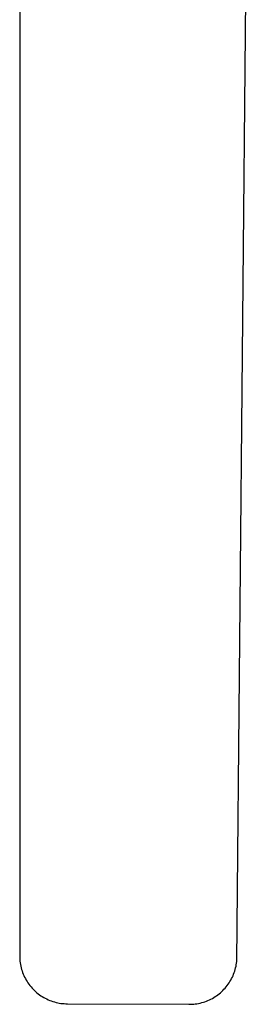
# Model space of a CAD drawing. Header units: millimetres. Extents: x 5973 to 8465, y 6091 to 7660.
# Tile 2 of 20: x 6494 to 6612, y 6643 to 7152. Entities that reach past the tile are written whole.
import ezdxf

# ---------------------------------------------------------------- set-up
doc = ezdxf.new("R2010")
doc.units = ezdxf.units.MM
doc.layers.add('Make2D$Visible$Curvas', color=7, linetype='Continuous')

msp = doc.modelspace()

# ---------------------------------------------------------------- linework, layer by layer
at = {"layer": 'Make2D$Visible$Curvas', "color": 7, "lineweight": -3, "true_color": 0xffffff}
for p, q in [((6606.8, 6664.85), (6611.74, 7185.73)), ((6494.51, 7163.11), (6494.46, 6666.69)), ((6494.46, 6666.69), (6494.51, 6665.83)), ((6494.51, 6665.83), (6494.6, 6664.98)), ((6494.6, 6664.98), (6494.71, 6664.12)), ((6494.71, 6664.12), (6494.85, 6663.27)), ((6494.85, 6663.27), (6495.02, 6662.43)), ((6495.02, 6662.43), (6495.22, 6661.59)), ((6495.22, 6661.59), (6495.45, 6660.76)), ((6495.45, 6660.76), (6495.71, 6659.94)), ((6605.75, 6659.88), (6606, 6660.69)), ((6606, 6660.69), (6606.21, 6661.51)), ((6606.21, 6661.51), (6606.4, 6662.34)), ((6606.4, 6662.34), (6606.56, 6663.17)), ((6606.56, 6663.17), (6606.7, 6664.01)), ((6606.7, 6664.01), (6606.8, 6664.85)), ((6495.71, 6659.94), (6496, 6659.13)), ((6496, 6659.13), (6496.31, 6658.33)), ((6496.31, 6658.33), (6496.65, 6657.54)), ((6496.65, 6657.54), (6497.02, 6656.76)), ((6497.02, 6656.76), (6497.42, 6655.99)), ((6497.42, 6655.99), (6497.84, 6655.24)), ((6603.71, 6655.22), (6604.11, 6655.97)), ((6604.11, 6655.97), (6604.5, 6656.73)), ((6604.5, 6656.73), (6604.85, 6657.5)), ((6604.85, 6657.5), (6605.18, 6658.28)), ((6605.18, 6658.28), (6605.48, 6659.08)), ((6605.48, 6659.08), (6605.75, 6659.88)), ((6497.84, 6655.24), (6498.29, 6654.51)), ((6498.29, 6654.51), (6498.76, 6653.79)), ((6498.76, 6653.79), (6499.26, 6653.09)), ((6499.26, 6653.09), (6499.78, 6652.4)), ((6499.78, 6652.4), (6500.33, 6651.74)), ((6500.33, 6651.74), (6500.9, 6651.09)), ((6500.9, 6651.09), (6501.49, 6650.46)), ((6501.49, 6650.46), (6502.1, 6649.86)), ((6599.59, 6649.85), (6600.18, 6650.46)), ((6600.18, 6650.46), (6600.76, 6651.08)), ((6600.76, 6651.08), (6601.31, 6651.73)), ((6601.31, 6651.73), (6601.83, 6652.39)), ((6601.83, 6652.39), (6602.34, 6653.08)), ((6602.34, 6653.08), (6602.82, 6653.78)), ((6602.82, 6653.78), (6603.28, 6654.49)), ((6603.28, 6654.49), (6603.71, 6655.22)), ((6502.1, 6649.86), (6502.73, 6649.27)), ((6502.73, 6649.27), (6503.39, 6648.71)), ((6503.39, 6648.71), (6504.06, 6648.17)), ((6504.06, 6648.17), (6504.75, 6647.66)), ((6504.75, 6647.66), (6505.45, 6647.17)), ((6505.45, 6647.17), (6506.18, 6646.7)), ((6506.18, 6646.7), (6506.92, 6646.26)), ((6506.92, 6646.26), (6507.67, 6645.84)), ((6507.67, 6645.84), (6508.44, 6645.45)), ((6508.44, 6645.45), (6509.22, 6645.09)), ((6592.66, 6645.02), (6593.42, 6645.4)), ((6593.42, 6645.4), (6594.17, 6645.79)), ((6594.17, 6645.79), (6594.91, 6646.22)), ((6594.91, 6646.22), (6595.63, 6646.67)), ((6595.63, 6646.67), (6596.33, 6647.14)), ((6596.33, 6647.14), (6597.02, 6647.63)), ((6597.02, 6647.63), (6597.69, 6648.16)), ((6597.69, 6648.16), (6598.34, 6648.7)), ((6598.34, 6648.7), (6598.98, 6649.26)), ((6598.98, 6649.26), (6599.59, 6649.85)), ((6509.22, 6645.09), (6510.02, 6644.76)), ((6510.02, 6644.76), (6510.82, 6644.45)), ((6510.82, 6644.45), (6511.64, 6644.17)), ((6511.64, 6644.17), (6512.46, 6643.92)), ((6512.46, 6643.92), (6513.29, 6643.7)), ((6513.29, 6643.7), (6514.13, 6643.51)), ((6514.13, 6643.51), (6514.98, 6643.35)), ((6514.98, 6643.35), (6515.83, 6643.21)), ((6515.83, 6643.21), (6516.68, 6643.11)), ((6516.68, 6643.11), (6517.54, 6643.04)), ((6517.54, 6643.04), (6518.4, 6642.99)), ((6518.4, 6642.99), (6519.26, 6642.98)), ((6519.26, 6642.98), (6581.96, 6642.71)), ((6581.96, 6642.71), (6582.81, 6642.71)), ((6582.81, 6642.71), (6583.66, 6642.75)), ((6583.66, 6642.75), (6584.51, 6642.81)), ((6584.51, 6642.81), (6585.35, 6642.91)), ((6585.35, 6642.91), (6586.19, 6643.03)), ((6586.19, 6643.03), (6587.02, 6643.18)), ((6587.02, 6643.18), (6587.85, 6643.36)), ((6587.85, 6643.36), (6588.68, 6643.57)), ((6588.68, 6643.57), (6589.49, 6643.8)), ((6589.49, 6643.8), (6590.3, 6644.07)), ((6590.3, 6644.07), (6591.1, 6644.36)), ((6591.1, 6644.36), (6591.88, 6644.68)), ((6591.88, 6644.68), (6592.66, 6645.02))]:
    msp.add_line(p, q, dxfattribs=at)

doc.saveas('drawing.dxf')
